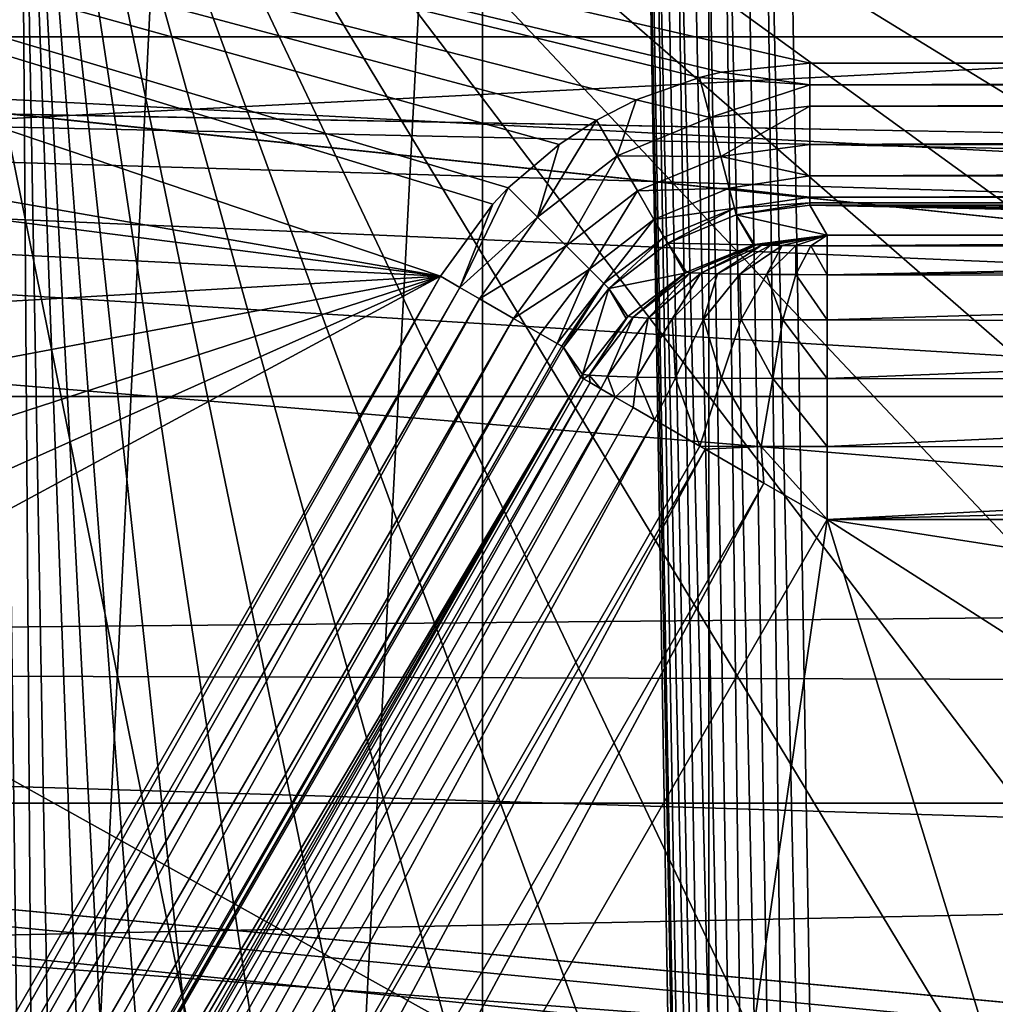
# Model space of a CAD drawing. Header units: millimetres. Extents: x -40 to 40, y -40 to 40.
# Tile 122 of 256: x -16.7 to -13.3, y 9.2 to 12.6. Entities that reach past the tile are written whole.
import ezdxf

# ---------------------------------------------------------------- set-up
doc = ezdxf.new("R2010")
doc.units = ezdxf.units.MM
doc.header["$LTSCALE"] = 26.699852
for name, color, linetype in [('1', 7, 'CONTINUOUS'), ('104', 7, 'CONTINUOUS'), ('109', 7, 'CONTINUOUS'), ('139', 7, 'CONTINUOUS'), ('146', 7, 'CONTINUOUS'), ('16', 7, 'CONTINUOUS'), ('412', 7, 'CONTINUOUS'), ('415', 7, 'CONTINUOUS'), ('416', 7, 'CONTINUOUS'), ('424', 7, 'CONTINUOUS'), ('427', 7, 'CONTINUOUS'), ('48', 7, 'CONTINUOUS'), ('60', 7, 'CONTINUOUS'), ('643', 7, 'CONTINUOUS'), ('644', 7, 'CONTINUOUS'), ('662', 7, 'CONTINUOUS'), ('663', 7, 'CONTINUOUS'), ('664', 7, 'CONTINUOUS'), ('665', 7, 'CONTINUOUS'), ('696', 7, 'CONTINUOUS'), ('697', 7, 'CONTINUOUS'), ('698', 7, 'CONTINUOUS'), ('700', 7, 'CONTINUOUS')]:
    doc.layers.add(name, color=color, linetype=linetype)

msp = doc.modelspace()

# ---------------------------------------------------------------- linework, layer by layer
at = {"layer": '1', "linetype": 'Continuous'}
for points in [[(-11.4672, 37.7988), (-15.1168, 36.4929), (-15.116, -36.4932), (-11.4672, 37.7988)], [(-11.4666, -37.799), (-11.4672, 37.7988), (-15.116, -36.4932), (-11.4666, -37.799)], [(-15.1168, 36.4929), (-18.6204, 34.8358), (-18.6197, -34.8362), (-15.1168, 36.4929)], [(-15.116, -36.4932), (-15.1168, 36.4929), (-18.6197, -34.8362), (-15.116, -36.4932)]]:
    msp.add_3dface(points, dxfattribs=at)
at = {"layer": '104', "linetype": 'Continuous'}
for points in [[(-29.2335, 13.0155, -730), (-30.4337, 9.8888, -730), (30.4335, 9.8895, -730), (-29.2335, 13.0155, -730)], [(29.2331, 13.0163, -730), (-29.2335, 13.0155, -730), (30.4335, 9.8895, -730), (29.2331, 13.0163, -730)], [(-30.4337, 9.8888, -730), (-31.3007, 6.6534, -730), (0, 8.05, -730), (-30.4337, 9.8888, -730)], [(30.4335, 9.8895, -730), (-30.4337, 9.8888, -730), (0, 8.05, -730), (30.4335, 9.8895, -730)]]:
    msp.add_3dface(points, dxfattribs=at)
at = {"layer": '109', "linetype": 'Continuous'}
for points in [[(-30.7983, 10.3786, -733), (-29.4957, 13.6475, -733), (-0.9862, 10.6545, -733), (-30.7983, 10.3786, -733)], [(-29.4957, 13.6475, -733), (29.4959, 13.647, -733), (-0.9862, 10.6545, -733), (-29.4957, 13.6475, -733)], [(-2.9277, 10.2917, -733), (-30.7983, 10.3786, -733), (-0.9862, 10.6545, -733), (-2.9277, 10.2917, -733)], [(-31.74, 6.9873, -733), (-30.7983, 10.3786, -733), (-7.9072, 7.2087, -733), (-31.74, 6.9873, -733)], [(-7.9072, 7.2087, -733), (-30.7983, 10.3786, -733), (-6.4476, 8.5392, -733), (-7.9072, 7.2087, -733)], [(-6.4476, 8.5392, -733), (-30.7983, 10.3786, -733), (-4.7692, 9.5784, -733), (-6.4476, 8.5392, -733)], [(-4.7692, 9.5784, -733), (-30.7983, 10.3786, -733), (-2.9277, 10.2917, -733), (-4.7692, 9.5784, -733)]]:
    msp.add_3dface(points, dxfattribs=at)
at = {"layer": '139', "linetype": 'Continuous'}
for points in [[(-13.9654, 12.4913, -733), (-24.9125, 15, -733), (-14.2772, 12.4586, -733), (-13.9654, 12.4913, -733)], [(-14.2772, 12.4586, -733), (-24.9125, 15, -733), (-14.3528, 12.4404, -733), (-14.2772, 12.4586, -733)], [(-14.3528, 12.4404, -733), (-24.9125, 15, -733), (-14.5754, 12.3617, -733), (-14.3528, 12.4404, -733)], [(-14.5754, 12.3617, -733), (-24.9125, 15, -733), (-14.7149, 12.2906, -733), (-14.5754, 12.3617, -733)], [(-14.7149, 12.2906, -733), (-24.9125, 15, -733), (-14.8469, 12.2049, -733), (-14.7149, 12.2906, -733)], [(-14.8469, 12.2049, -733), (-24.9125, 15, -733), (-15.0259, 12.0521, -733), (-14.8469, 12.2049, -733)], [(-15.0259, 12.0521, -733), (-24.9125, 15, -733), (-15.0799, 11.9951, -733), (-15.0259, 12.0521, -733)], [(24.9125, 15, -733), (-24.9125, 15, -733), (19.3426, 12.4913, -733), (24.9125, 15, -733)], [(-24.9125, 15, -733), (-18.67, 12.3322, -733), (-15.2642, 11.7415, -733), (-24.9125, 15, -733)], [(13.9654, 12.4913, -733), (-24.9125, 15, -733), (-13.9654, 12.4913, -733), (13.9654, 12.4913, -733)], [(-24.9125, 15, -733), (13.9654, 12.4913, -733), (18.6699, 12.3321, -733), (-24.9125, 15, -733)], [(-15.0799, 11.9951, -733), (-24.9125, 15, -733), (-15.2642, 11.7415, -733), (-15.0799, 11.9951, -733)], [(19.3426, 12.4913, -733), (-24.9125, 15, -733), (18.9964, 12.4509, -733), (19.3426, 12.4913, -733)], [(18.9964, 12.4509, -733), (-24.9125, 15, -733), (18.6699, 12.3321, -733), (18.9964, 12.4509, -733)], [(-18.67, 12.3322, -733), (-18.3781, 12.1403, -733), (-15.2642, 11.7415, -733), (-18.67, 12.3322, -733)], [(-18.3781, 12.1403, -733), (-18.1389, 11.8865, -733), (-15.2642, 11.7415, -733), (-18.3781, 12.1403, -733)], [(-18.1389, 11.8865, -733), (-17.965, 11.5849, -733), (-15.2642, 11.7415, -733), (-18.1389, 11.8865, -733)], [(-15.2642, 11.7415, -733), (-18.0438, 10.2417, -733), (-19.5129, 4.3825, -733), (-15.2642, 11.7415, -733)], [(-17.9057, 10.5618, -733), (-18.0438, 10.2417, -733), (-15.2642, 11.7415, -733), (-17.9057, 10.5618, -733)], [(-17.965, 11.5849, -733), (-17.8654, 11.2516, -733), (-15.2642, 11.7415, -733), (-17.965, 11.5849, -733)], [(-17.8453, 10.9039, -733), (-17.9057, 10.5618, -733), (-15.2642, 11.7415, -733), (-17.8453, 10.9039, -733)], [(-17.8654, 11.2516, -733), (-17.8453, 10.9039, -733), (-15.2642, 11.7415, -733), (-17.8654, 11.2516, -733)]]:
    msp.add_3dface(points, dxfattribs=at)
at = {"layer": '146', "linetype": 'Continuous'}
for points in [[(-29.4827, 1.9913, -823.9652), (-24.9125, 14.5088, -823.7467), (-2.4565, 1.9913, -823.9652), (-29.4827, 1.9913, -823.9652)], [(-24.9125, 14.5088, -823.7467), (-1.7467, 14.5087, -823.7467), (-2.4565, 1.9913, -823.9652), (-24.9125, 14.5088, -823.7467)]]:
    msp.add_3dface(points, dxfattribs=at)
at = {"layer": '16', "linetype": 'Continuous'}
for points in [[(-31.5856, 12.5838, -3.5), (-30.0399, 15.925, -3.5), (30.0402, 15.9243, -3.5), (-31.5856, 12.5838, -3.5)], [(31.5859, 12.5831, -3.5), (-31.5856, 12.5838, -3.5), (30.0402, 15.9243, -3.5), (31.5859, 12.5831, -3.5)], [(-32.7609, 9.0952, -3.5), (-31.5856, 12.5838, -3.5), (1.9612, 9.8127, -3.5), (-32.7609, 9.0952, -3.5)], [(-31.5856, 12.5838, -3.5), (31.5859, 12.5831, -3.5), (5, 11.9103, -3.5), (-31.5856, 12.5838, -3.5)], [(1.9612, 9.8127, -3.5), (-31.5856, 12.5838, -3.5), (2.3251, 10.5061, -3.5), (1.9612, 9.8127, -3.5)], [(4.2218, 11.8157, -3.5), (-31.5856, 12.5838, -3.5), (5, 11.9103, -3.5), (4.2218, 11.8157, -3.5)], [(3.4893, 11.5378, -3.5), (-31.5856, 12.5838, -3.5), (4.2218, 11.8157, -3.5), (3.4893, 11.5378, -3.5)], [(2.8446, 11.0927, -3.5), (-31.5856, 12.5838, -3.5), (3.4893, 11.5378, -3.5), (2.8446, 11.0927, -3.5)], [(2.3251, 10.5061, -3.5), (-31.5856, 12.5838, -3.5), (2.8446, 11.0927, -3.5), (2.3251, 10.5061, -3.5)], [(1.7737, 9.0524, -3.5), (-32.7609, 9.0952, -3.5), (1.9612, 9.8127, -3.5), (1.7737, 9.0524, -3.5)]]:
    msp.add_3dface(points, dxfattribs=at)
at = {"layer": '412', "linetype": 'Continuous'}
for points in [[(-16.9819, 0, -744.0174), (-14.3105, 0, -820.5175), (-17.2442, 14.5087, -743.7641), (-16.9819, 0, -744.0174)], [(-17.2442, 14.5087, -743.7641), (-14.3105, 0, -820.5175), (-14.5551, 14.5087, -820.7708), (-17.2442, 14.5087, -743.7641)]]:
    msp.add_3dface(points, dxfattribs=at)
at = {"layer": '415', "linetype": 'Continuous'}
for points in [[(-16.6401, 0, -743.5256), (-16.9024, 14.5111, -743.2723), (-16.8245, 14.5101, -743.2532), (-16.6401, 0, -743.5256)], [(-16.6401, 0, -743.5256), (-16.7818, 0, -743.5996), (-16.9024, 14.5111, -743.2723), (-16.6401, 0, -743.5256)], [(-16.7446, 14.5087, -743.2467), (-16.6401, 0, -743.5256), (-16.8245, 14.5101, -743.2532), (-16.7446, 14.5087, -743.2467)], [(-16.4823, 0, -743.5), (-16.6401, 0, -743.5256), (-16.7446, 14.5087, -743.2467), (-16.4823, 0, -743.5)]]:
    msp.add_3dface(points, dxfattribs=at)
at = {"layer": '416', "linetype": 'Continuous'}
for points in [[(-11.4327, 8.8689, -743.3452), (-16.7446, 14.5087, -743.2467), (-10.721, 9.2677, -743.3382), (-11.4327, 8.8689, -743.3452)], [(-12.1114, 8.4153, -743.3531), (-16.7446, 14.5087, -743.2467), (-11.4327, 8.8689, -743.3452), (-12.1114, 8.4153, -743.3531)], [(-12.7526, 7.9097, -743.3619), (-16.7446, 14.5087, -743.2467), (-12.1114, 8.4153, -743.3531), (-12.7526, 7.9097, -743.3619)], [(-13.352, 7.3554, -743.3716), (-16.7446, 14.5087, -743.2467), (-12.7526, 7.9097, -743.3619), (-13.352, 7.3554, -743.3716)], [(-13.9063, 6.7555, -743.3821), (-16.7446, 14.5087, -743.2467), (-13.352, 7.3554, -743.3716), (-13.9063, 6.7555, -743.3821)], [(-14.412, 6.1137, -743.3933), (-16.7446, 14.5087, -743.2467), (-13.9063, 6.7555, -743.3821), (-14.412, 6.1137, -743.3933)], [(-14.8658, 5.4341, -743.4051), (-16.7446, 14.5087, -743.2467), (-14.412, 6.1137, -743.3933), (-14.8658, 5.4341, -743.4051)], [(-15.2644, 4.7215, -743.4176), (-16.7446, 14.5087, -743.2467), (-14.8658, 5.4341, -743.4051), (-15.2644, 4.7215, -743.4176)], [(-15.6059, 3.98, -743.4305), (-16.7446, 14.5087, -743.2467), (-15.2644, 4.7215, -743.4176), (-15.6059, 3.98, -743.4305)], [(-15.8881, 3.2139, -743.4439), (-16.7446, 14.5087, -743.2467), (-15.6059, 3.98, -743.4305), (-15.8881, 3.2139, -743.4439)], [(-16.1093, 2.4279, -743.4576), (-16.7446, 14.5087, -743.2467), (-15.8881, 3.2139, -743.4439), (-16.1093, 2.4279, -743.4576)], [(-16.2681, 1.627, -743.4716), (-16.7446, 14.5087, -743.2467), (-16.1093, 2.4279, -743.4576), (-16.2681, 1.627, -743.4716)], [(-16.7446, 14.5087, -743.2467), (16.7446, 14.5087, -743.2467), (-7.6272, 10.2734, -743.3207), (-16.7446, 14.5087, -743.2467)], [(-16.4823, 0, -743.5), (-16.7446, 14.5087, -743.2467), (-16.2681, 1.627, -743.4716), (-16.4823, 0, -743.5)], [(-10.721, 9.2677, -743.3382), (-16.7446, 14.5087, -743.2467), (-9.98, 9.6094, -743.3323), (-10.721, 9.2677, -743.3382)], [(-9.98, 9.6094, -743.3323), (-16.7446, 14.5087, -743.2467), (-9.214, 9.8922, -743.3273), (-9.98, 9.6094, -743.3323)], [(-9.214, 9.8922, -743.3273), (-16.7446, 14.5087, -743.2467), (-8.428, 10.114, -743.3235), (-9.214, 9.8922, -743.3273)], [(-8.428, 10.114, -743.3235), (-16.7446, 14.5087, -743.2467), (-7.6272, 10.2734, -743.3207), (-8.428, 10.114, -743.3235)]]:
    msp.add_3dface(points, dxfattribs=at)
at = {"layer": '424', "linetype": 'Continuous'}
for points in [[(-13.8109, 0, -821), (13.8109, 0, -821), (-14.0554, 14.5087, -821.2533), (-13.8109, 0, -821)], [(13.8109, 0, -821), (14.0554, 14.5087, -821.2533), (-14.0554, 14.5087, -821.2533), (13.8109, 0, -821)]]:
    msp.add_3dface(points, dxfattribs=at)
at = {"layer": '427', "linetype": 'Continuous'}
for points in [[(-14.5551, 14.5087, -820.7708), (-14.2818, 0, -820.6678), (-14.5465, 14.5099, -820.8471), (-14.5551, 14.5087, -820.7708)], [(-14.3105, 0, -820.5175), (-14.2818, 0, -820.6678), (-14.5551, 14.5087, -820.7708), (-14.3105, 0, -820.5175)], [(-14.2818, 0, -820.6678), (-14.5264, 14.5109, -820.9211), (-14.5465, 14.5099, -820.8471), (-14.2818, 0, -820.6678)], [(-14.2091, 0, -820.8023), (-14.4952, 14.5116, -820.9912), (-14.5264, 14.5109, -820.9211), (-14.2091, 0, -820.8023)], [(-14.2818, 0, -820.6678), (-14.2091, 0, -820.8023), (-14.5264, 14.5109, -820.9211), (-14.2818, 0, -820.6678)], [(-14.2091, 0, -820.8023), (-14.4537, 14.512, -821.0557), (-14.4952, 14.5116, -820.9912), (-14.2091, 0, -820.8023)], [(-14.0991, 0, -820.9086), (-14.4028, 14.5121, -821.113), (-14.4537, 14.512, -821.0557), (-14.0991, 0, -820.9086)], [(-14.2091, 0, -820.8023), (-14.0991, 0, -820.9086), (-14.4537, 14.512, -821.0557), (-14.2091, 0, -820.8023)], [(-14.0991, 0, -820.9086), (-14.3437, 14.512, -821.1619), (-14.4028, 14.5121, -821.113), (-14.0991, 0, -820.9086)], [(-14.0991, 0, -820.9086), (-14.2778, 14.5116, -821.2012), (-14.3437, 14.512, -821.1619), (-14.0991, 0, -820.9086)], [(-13.962, 0, -820.9766), (-14.2067, 14.5109, -821.2299), (-14.2778, 14.5116, -821.2012), (-13.962, 0, -820.9766)], [(-14.0991, 0, -820.9086), (-13.962, 0, -820.9766), (-14.2778, 14.5116, -821.2012), (-14.0991, 0, -820.9086)], [(-13.962, 0, -820.9766), (-14.132, 14.5099, -821.2474), (-14.2067, 14.5109, -821.2299), (-13.962, 0, -820.9766)], [(-13.8109, 0, -821), (-14.0554, 14.5087, -821.2533), (-14.132, 14.5099, -821.2474), (-13.8109, 0, -821)], [(-13.962, 0, -820.9766), (-13.8109, 0, -821), (-14.132, 14.5099, -821.2474), (-13.962, 0, -820.9766)]]:
    msp.add_3dface(points, dxfattribs=at)
at = {"layer": '48', "linetype": 'Continuous'}
for points in [[(-36.0693, 11.3184, -14), (-34.7392, 14.9093, -14), (34.7395, 14.9087, -14), (-36.0693, 11.3184, -14)], [(-36.0693, 11.3184, -14), (34.7395, 14.9087, -14), (36.0695, 11.3179, -14), (-36.0693, 11.3184, -14)], [(-37.0295, 7.6106, -14), (-36.0693, 11.3184, -14), (-1.5504, 7.7938, -14), (-37.0295, 7.6106, -14)], [(-36.0693, 11.3184, -14), (36.0695, 11.3179, -14), (0.0011, 7.9465, -14), (-36.0693, 11.3184, -14)], [(-1.5504, 7.7938, -14), (-36.0693, 11.3184, -14), (-0.7781, 7.9084, -14), (-1.5504, 7.7938, -14)], [(-0.7781, 7.9084, -14), (-36.0693, 11.3184, -14), (0.0011, 7.9465, -14), (-0.7781, 7.9084, -14)]]:
    msp.add_3dface(points, dxfattribs=at)
at = {"layer": '60', "linetype": 'Continuous'}
for points in [[(-14.3201, 32.1649, -11.5), (-14.3194, -32.1653, -11.5), (-10.88, 33.4854, -11.5), (-14.3201, 32.1649, -11.5)], [(-14.3194, -32.1653, -11.5), (-10.8792, -33.4857, -11.5), (-10.88, 33.4854, -11.5), (-14.3194, -32.1653, -11.5)], [(-17.6035, 30.492, -11.5), (-17.6029, -30.4924, -11.5), (-14.3201, 32.1649, -11.5), (-17.6035, 30.492, -11.5)], [(-17.6029, -30.4924, -11.5), (-14.3194, -32.1653, -11.5), (-14.3201, 32.1649, -11.5), (-17.6029, -30.4924, -11.5)]]:
    msp.add_3dface(points, dxfattribs=at)
at = {"layer": '643', "linetype": 'Continuous'}
for points in [[(-13.9046, 11.8487, -739.7718), (-8.9252, 11.8862, -739.5175), (-13.9046, 11.8862, -739.5175), (-13.9046, 11.8487, -739.7718)], [(-8.9252, 11.8753, -739.6487), (-8.9252, 11.8862, -739.5175), (-13.9046, 11.8487, -739.7718), (-8.9252, 11.8753, -739.6487)], [(-8.9252, 11.8461, -739.7811), (-8.9252, 11.8753, -739.6487), (-13.9046, 11.8487, -739.7718), (-8.9252, 11.8461, -739.7811)], [(-13.9046, 11.7469, -740.0094), (-8.9252, 11.8461, -739.7811), (-13.9046, 11.8487, -739.7718), (-13.9046, 11.7469, -740.0094)], [(-8.9252, 11.8006, -739.9054), (-8.9252, 11.8461, -739.7811), (-13.9046, 11.7469, -740.0094), (-8.9252, 11.8006, -739.9054)], [(-8.9252, 11.7395, -740.0217), (-8.9252, 11.8006, -739.9054), (-13.9046, 11.7469, -740.0094), (-8.9252, 11.7395, -740.0217)], [(-13.9046, 11.5877, -740.2129), (-8.9252, 11.7395, -740.0217), (-13.9046, 11.7469, -740.0094), (-13.9046, 11.5877, -740.2129)], [(-8.9252, 11.5768, -740.2235), (-8.9252, 11.7395, -740.0217), (-13.9046, 11.5877, -740.2129), (-8.9252, 11.5768, -740.2235)], [(-13.9046, 11.3816, -740.3688), (-8.9252, 11.5768, -740.2235), (-13.9046, 11.5877, -740.2129), (-13.9046, 11.3816, -740.3688)], [(-8.9252, 11.3729, -740.3737), (-8.9252, 11.5768, -740.2235), (-13.9046, 11.3816, -740.3688), (-8.9252, 11.3729, -740.3737)], [(-13.9046, 11.1424, -740.4667), (-8.9252, 11.3729, -740.3737), (-13.9046, 11.3816, -740.3688), (-13.9046, 11.1424, -740.4667)], [(-8.9252, 11.1414, -740.4669), (-8.9252, 11.3729, -740.3737), (-13.9046, 11.1424, -740.4667), (-8.9252, 11.1414, -740.4669)], [(-13.9046, 10.8864, -740.5), (-8.9252, 11.1414, -740.4669), (-13.9046, 11.1424, -740.4667), (-13.9046, 10.8864, -740.5)], [(-8.9252, 11.0144, -740.4918), (-8.9252, 11.1414, -740.4669), (-13.9046, 10.8864, -740.5), (-8.9252, 11.0144, -740.4918)], [(-8.9252, 10.8864, -740.5), (-8.9252, 11.0144, -740.4918), (-13.9046, 10.8864, -740.5), (-8.9252, 10.8864, -740.5)]]:
    msp.add_3dface(points, dxfattribs=at)
at = {"layer": '644', "linetype": 'Continuous'}
for points in [[(-14.3898, 7.5288, -740.5), (-13.9046, 10.8864, -740.5), (-18.0882, 3.6402, -740.5), (-14.3898, 7.5288, -740.5)], [(-14.3898, 7.5288, -740.5), (-13.2208, 8.6562, -740.5), (-13.9046, 10.8864, -740.5), (-14.3898, 7.5288, -740.5)], [(-13.2208, 8.6562, -740.5), (-11.9012, 9.6045, -740.5), (-13.9046, 10.8864, -740.5), (-13.2208, 8.6562, -740.5)], [(-11.9012, 9.6045, -740.5), (-10.4595, 10.3529, -740.5), (-13.9046, 10.8864, -740.5), (-11.9012, 9.6045, -740.5)], [(-10.4595, 10.3529, -740.5), (-8.9252, 10.8864, -740.5), (-13.9046, 10.8864, -740.5), (-10.4595, 10.3529, -740.5)]]:
    msp.add_3dface(points, dxfattribs=at)
at = {"layer": '662', "linetype": 'Continuous'}
for points in [[(-8.9252, 11.8862, -739.5175), (-7.5423, 11.8859, -739.539), (-13.9654, 11.9914, -733.4913), (-8.9252, 11.8862, -739.5175)], [(-13.9046, 11.8862, -739.5175), (-8.9252, 11.8862, -739.5175), (-13.9654, 11.9914, -733.4913), (-13.9046, 11.8862, -739.5175)], [(-7.5423, 11.8859, -739.539), (-6, 11.8855, -739.5595), (-13.9654, 11.9914, -733.4913), (-7.5423, 11.8859, -739.539)], [(6, 11.8855, -739.5595), (7.5346, 11.8859, -739.5391), (-13.9654, 11.9914, -733.4913), (6, 11.8855, -739.5595)], [(-6, 11.8855, -739.5595), (6, 11.8855, -739.5595), (-13.9654, 11.9914, -733.4913), (-6, 11.8855, -739.5595)], [(7.5346, 11.8859, -739.5391), (8.9252, 11.8862, -739.5175), (-13.9654, 11.9914, -733.4913), (7.5346, 11.8859, -739.5391)], [(13.9046, 11.8862, -739.5175), (13.9654, 11.9914, -733.4913), (-13.9654, 11.9914, -733.4913), (13.9046, 11.8862, -739.5175)], [(8.9252, 11.8862, -739.5175), (13.9046, 11.8862, -739.5175), (-13.9654, 11.9914, -733.4913), (8.9252, 11.8862, -739.5175)]]:
    msp.add_3dface(points, dxfattribs=at)
at = {"layer": '663', "linetype": 'Continuous'}
for points in [[(-13.9046, 11.8862, -739.5175), (-13.9654, 11.9914, -733.4913), (-14.2237, 11.9575, -733.4903), (-13.9046, 11.8862, -739.5175)], [(-14.2237, 11.9575, -733.4903), (-14.4651, 11.8576, -733.4899), (-14.1634, 11.8521, -739.5195), (-14.2237, 11.9575, -733.4903)], [(-13.9046, 11.8862, -739.5175), (-14.2237, 11.9575, -733.4903), (-14.1596, 11.8531, -739.5194), (-13.9046, 11.8862, -739.5175)], [(-14.1596, 11.8531, -739.5194), (-14.2237, 11.9575, -733.4903), (-14.1634, 11.8521, -739.5195), (-14.1596, 11.8531, -739.5194)], [(-14.4651, 11.8576, -733.4899), (-14.6724, 11.6986, -733.4903), (-14.4045, 11.7522, -739.5202), (-14.4651, 11.8576, -733.4899)], [(-14.3989, 11.7555, -739.5202), (-14.4651, 11.8576, -733.4899), (-14.4045, 11.7522, -739.5202), (-14.3989, 11.7555, -739.5202)], [(-14.1634, 11.8521, -739.5195), (-14.4651, 11.8576, -733.4899), (-14.3989, 11.7555, -739.5202), (-14.1634, 11.8521, -739.5195)], [(-14.4045, 11.7522, -739.5202), (-14.6724, 11.6986, -733.4903), (-14.6052, 11.5998, -739.5195), (-14.4045, 11.7522, -739.5202)], [(-14.6724, 11.6986, -733.4903), (-14.8313, 11.4915, -733.4913), (-14.7646, 11.3964, -739.5176), (-14.6724, 11.6986, -733.4903)], [(-14.6116, 11.5934, -739.5195), (-14.6724, 11.6986, -733.4903), (-14.7646, 11.3964, -739.5176), (-14.6116, 11.5934, -739.5195)], [(-14.6052, 11.5998, -739.5195), (-14.6724, 11.6986, -733.4903), (-14.6116, 11.5934, -739.5195), (-14.6052, 11.5998, -739.5195)], [(-14.8313, 11.4915, -733.4913), (-14.7705, 11.3863, -739.5175), (-14.7646, 11.3964, -739.5176), (-14.8313, 11.4915, -733.4913)]]:
    msp.add_3dface(points, dxfattribs=at)
at = {"layer": '664', "linetype": 'Continuous'}
for points in [[(-13.9046, 11.8862, -739.5175), (-14.1596, 11.8531, -739.5194), (-14.1528, 11.8522, -739.5758), (-13.9046, 11.8862, -739.5175)], [(-13.9046, 11.8862, -739.5175), (-14.1528, 11.8522, -739.5758), (-14.1336, 11.8512, -739.6292), (-13.9046, 11.8862, -739.5175)], [(-13.9046, 11.8862, -739.5175), (-14.1336, 11.8512, -739.6292), (-14.1031, 11.8504, -739.677), (-13.9046, 11.8862, -739.5175)], [(-13.9046, 11.8862, -739.5175), (-14.1031, 11.8504, -739.677), (-14.0628, 11.8497, -739.7169), (-13.9046, 11.8862, -739.5175)], [(-13.9046, 11.8862, -739.5175), (-14.0628, 11.8497, -739.7169), (-14.0146, 11.8492, -739.7469), (-13.9046, 11.8862, -739.5175)], [(-13.9046, 11.8862, -739.5175), (-14.0146, 11.8492, -739.7469), (-13.961, 11.8488, -739.7655), (-13.9046, 11.8862, -739.5175)], [(-13.9046, 11.8487, -739.7718), (-13.9046, 11.8862, -739.5175), (-13.961, 11.8488, -739.7655), (-13.9046, 11.8487, -739.7718)], [(-14.1634, 11.8521, -739.5195), (-14.3989, 11.7555, -739.5202), (-14.3856, 11.7536, -739.6293), (-14.1634, 11.8521, -739.5195)], [(-14.1596, 11.8531, -739.5194), (-14.1634, 11.8521, -739.5195), (-14.3856, 11.7536, -739.6293), (-14.1596, 11.8531, -739.5194)], [(-14.1596, 11.8531, -739.5194), (-14.3856, 11.7536, -739.6293), (-14.1528, 11.8522, -739.5758), (-14.1596, 11.8531, -739.5194)], [(-14.3856, 11.7536, -739.6293), (-14.3484, 11.7518, -739.7328), (-14.1528, 11.8522, -739.5758), (-14.3856, 11.7536, -739.6293)], [(-14.1528, 11.8522, -739.5758), (-14.3484, 11.7518, -739.7328), (-14.1336, 11.8512, -739.6292), (-14.1528, 11.8522, -739.5758)], [(-14.3484, 11.7518, -739.7328), (-14.2893, 11.7501, -739.8255), (-14.1336, 11.8512, -739.6292), (-14.3484, 11.7518, -739.7328)], [(-14.1336, 11.8512, -739.6292), (-14.2893, 11.7501, -739.8255), (-14.1031, 11.8504, -739.677), (-14.1336, 11.8512, -739.6292)], [(-14.2893, 11.7501, -739.8255), (-14.2112, 11.7488, -739.9029), (-14.1031, 11.8504, -739.677), (-14.2893, 11.7501, -739.8255)], [(-14.1031, 11.8504, -739.677), (-14.2112, 11.7488, -739.9029), (-14.0628, 11.8497, -739.7169), (-14.1031, 11.8504, -739.677)], [(-14.2112, 11.7488, -739.9029), (-14.1178, 11.7478, -739.961), (-14.0628, 11.8497, -739.7169), (-14.2112, 11.7488, -739.9029)], [(-14.0628, 11.8497, -739.7169), (-14.1178, 11.7478, -739.961), (-14.0146, 11.8492, -739.7469), (-14.0628, 11.8497, -739.7169)], [(-14.1178, 11.7478, -739.961), (-14.0139, 11.7471, -739.9971), (-14.0146, 11.8492, -739.7469), (-14.1178, 11.7478, -739.961)], [(-14.0146, 11.8492, -739.7469), (-14.0139, 11.7471, -739.9971), (-13.961, 11.8488, -739.7655), (-14.0146, 11.8492, -739.7469)], [(-14.0139, 11.7471, -739.9971), (-13.9046, 11.7469, -740.0094), (-13.961, 11.8488, -739.7655), (-14.0139, 11.7471, -739.9971)], [(-13.9046, 11.7469, -740.0094), (-13.9046, 11.8487, -739.7718), (-13.961, 11.8488, -739.7655), (-13.9046, 11.7469, -740.0094)], [(-14.4045, 11.7522, -739.5202), (-14.6052, 11.5998, -739.5195), (-14.5863, 11.5971, -739.6742), (-14.4045, 11.7522, -739.5202)], [(-14.3989, 11.7555, -739.5202), (-14.5863, 11.5971, -739.6742), (-14.3856, 11.7536, -739.6293), (-14.3989, 11.7555, -739.5202)], [(-14.3989, 11.7555, -739.5202), (-14.4045, 11.7522, -739.5202), (-14.5863, 11.5971, -739.6742), (-14.3989, 11.7555, -739.5202)], [(-14.5863, 11.5971, -739.6742), (-14.5336, 11.5945, -739.8209), (-14.3856, 11.7536, -739.6293), (-14.5863, 11.5971, -739.6742)], [(-14.3856, 11.7536, -739.6293), (-14.5336, 11.5945, -739.8209), (-14.3484, 11.7518, -739.7328), (-14.3856, 11.7536, -739.6293)], [(-14.5336, 11.5945, -739.8209), (-14.4498, 11.5922, -739.9523), (-14.3484, 11.7518, -739.7328), (-14.5336, 11.5945, -739.8209)], [(-14.3484, 11.7518, -739.7328), (-14.4498, 11.5922, -739.9523), (-14.2893, 11.7501, -739.8255), (-14.3484, 11.7518, -739.7328)], [(-14.4498, 11.5922, -739.9523), (-14.3391, 11.5903, -740.062), (-14.2893, 11.7501, -739.8255), (-14.4498, 11.5922, -739.9523)], [(-14.2893, 11.7501, -739.8255), (-14.3391, 11.5903, -740.062), (-14.2112, 11.7488, -739.9029), (-14.2893, 11.7501, -739.8255)], [(-14.3391, 11.5903, -740.062), (-14.2068, 11.5889, -740.1444), (-14.2112, 11.7488, -739.9029), (-14.3391, 11.5903, -740.062)], [(-14.2112, 11.7488, -739.9029), (-14.2068, 11.5889, -740.1444), (-14.1178, 11.7478, -739.961), (-14.2112, 11.7488, -739.9029)], [(-14.2068, 11.5889, -740.1444), (-14.0596, 11.588, -740.1955), (-14.1178, 11.7478, -739.961), (-14.2068, 11.5889, -740.1444)], [(-14.1178, 11.7478, -739.961), (-14.0596, 11.588, -740.1955), (-14.0139, 11.7471, -739.9971), (-14.1178, 11.7478, -739.961)], [(-14.0596, 11.588, -740.1955), (-13.9046, 11.5877, -740.2129), (-14.0139, 11.7471, -739.9971), (-14.0596, 11.588, -740.1955)], [(-13.9046, 11.5877, -740.2129), (-13.9046, 11.7469, -740.0094), (-14.0139, 11.7471, -739.9971), (-13.9046, 11.5877, -740.2129)], [(-14.6052, 11.5998, -739.5195), (-14.7414, 11.3931, -739.7075), (-14.5863, 11.5971, -739.6742), (-14.6052, 11.5998, -739.5195)], [(-14.6052, 11.5998, -739.5195), (-14.6116, 11.5934, -739.5195), (-14.7414, 11.3931, -739.7075), (-14.6052, 11.5998, -739.5195)], [(-14.6116, 11.5934, -739.5195), (-14.7646, 11.3964, -739.5176), (-14.7414, 11.3931, -739.7075), (-14.6116, 11.5934, -739.5195)], [(-14.7414, 11.3931, -739.7075), (-14.6768, 11.39, -739.8876), (-14.5863, 11.5971, -739.6742), (-14.7414, 11.3931, -739.7075)], [(-14.5863, 11.5971, -739.6742), (-14.6768, 11.39, -739.8876), (-14.5336, 11.5945, -739.8209), (-14.5863, 11.5971, -739.6742)], [(-14.6768, 11.39, -739.8876), (-14.5739, 11.3872, -740.0489), (-14.5336, 11.5945, -739.8209), (-14.6768, 11.39, -739.8876)], [(-14.5336, 11.5945, -739.8209), (-14.5739, 11.3872, -740.0489), (-14.4498, 11.5922, -739.9523), (-14.5336, 11.5945, -739.8209)], [(-14.5739, 11.3872, -740.0489), (-14.438, 11.3848, -740.1835), (-14.4498, 11.5922, -739.9523), (-14.5739, 11.3872, -740.0489)], [(-14.4498, 11.5922, -739.9523), (-14.438, 11.3848, -740.1835), (-14.3391, 11.5903, -740.062), (-14.4498, 11.5922, -739.9523)], [(-14.438, 11.3848, -740.1835), (-14.2756, 11.383, -740.2847), (-14.3391, 11.5903, -740.062), (-14.438, 11.3848, -740.1835)], [(-14.3391, 11.5903, -740.062), (-14.2756, 11.383, -740.2847), (-14.2068, 11.5889, -740.1444), (-14.3391, 11.5903, -740.062)], [(-14.2756, 11.383, -740.2847), (-14.0948, 11.3819, -740.3475), (-14.2068, 11.5889, -740.1444), (-14.2756, 11.383, -740.2847)], [(-14.2068, 11.5889, -740.1444), (-14.0948, 11.3819, -740.3475), (-14.0596, 11.588, -740.1955), (-14.2068, 11.5889, -740.1444)], [(-14.0948, 11.3819, -740.3475), (-13.9046, 11.3816, -740.3688), (-14.0596, 11.588, -740.1955), (-14.0948, 11.3819, -740.3475)], [(-13.9046, 11.3816, -740.3688), (-13.9046, 11.5877, -740.2129), (-14.0596, 11.588, -740.1955), (-13.9046, 11.3816, -740.3688)], [(-14.7646, 11.3964, -739.5176), (-14.7705, 11.3863, -739.5175), (-14.7613, 11.381, -739.6464), (-14.7646, 11.3964, -739.5176)], [(-14.7414, 11.3931, -739.7075), (-14.7646, 11.3964, -739.5176), (-14.7613, 11.381, -739.6464), (-14.7414, 11.3931, -739.7075)], [(-14.7378, 11.3674, -739.7729), (-14.7414, 11.3931, -739.7075), (-14.7613, 11.381, -739.6464), (-14.7378, 11.3674, -739.7729)], [(-14.7003, 11.3458, -739.8949), (-14.7414, 11.3931, -739.7075), (-14.7378, 11.3674, -739.7729), (-14.7003, 11.3458, -739.8949)], [(-14.6768, 11.39, -739.8876), (-14.7414, 11.3931, -739.7075), (-14.7003, 11.3458, -739.8949), (-14.6768, 11.39, -739.8876)], [(-14.6495, 11.3164, -740.0102), (-14.6768, 11.39, -739.8876), (-14.7003, 11.3458, -739.8949), (-14.6495, 11.3164, -740.0102)], [(-14.5739, 11.3872, -740.0489), (-14.6768, 11.39, -739.8876), (-14.6495, 11.3164, -740.0102), (-14.5739, 11.3872, -740.0489)], [(-14.5861, 11.2798, -740.1171), (-14.5739, 11.3872, -740.0489), (-14.6495, 11.3164, -740.0102), (-14.5861, 11.2798, -740.1171)], [(-14.5114, 11.2367, -740.2135), (-14.5739, 11.3872, -740.0489), (-14.5861, 11.2798, -740.1171), (-14.5114, 11.2367, -740.2135)], [(-14.438, 11.3848, -740.1835), (-14.5739, 11.3872, -740.0489), (-14.5114, 11.2367, -740.2135), (-14.438, 11.3848, -740.1835)], [(-14.3517, 11.1445, -740.3565), (-14.438, 11.3848, -740.1835), (-14.5114, 11.2367, -740.2135), (-14.3517, 11.1445, -740.3565)], [(-14.2756, 11.383, -740.2847), (-14.438, 11.3848, -740.1835), (-14.3517, 11.1445, -740.3565), (-14.2756, 11.383, -740.2847)], [(-14.1358, 11.1429, -740.4385), (-14.2756, 11.383, -740.2847), (-14.3517, 11.1445, -740.3565), (-14.1358, 11.1429, -740.4385)], [(-14.0948, 11.3819, -740.3475), (-14.2756, 11.383, -740.2847), (-14.1358, 11.1429, -740.4385), (-14.0948, 11.3819, -740.3475)], [(-13.9046, 11.1424, -740.4667), (-14.0948, 11.3819, -740.3475), (-14.1358, 11.1429, -740.4385), (-13.9046, 11.1424, -740.4667)], [(-13.9046, 11.1424, -740.4667), (-13.9046, 11.3816, -740.3688), (-14.0948, 11.3819, -740.3475), (-13.9046, 11.1424, -740.4667)], [(-14.1358, 11.1429, -740.4385), (-14.3517, 11.1445, -740.3565), (-14.3335, 11.134, -740.3688), (-14.1358, 11.1429, -740.4385)], [(-14.1264, 11.0144, -740.4667), (-14.1358, 11.1429, -740.4385), (-14.3335, 11.134, -740.3688), (-14.1264, 11.0144, -740.4667)], [(-13.9046, 10.8864, -740.5), (-13.9046, 11.1424, -740.4667), (-14.1358, 11.1429, -740.4385), (-13.9046, 10.8864, -740.5)], [(-13.9046, 10.8864, -740.5), (-14.1358, 11.1429, -740.4385), (-14.1264, 11.0144, -740.4667), (-13.9046, 10.8864, -740.5)]]:
    msp.add_3dface(points, dxfattribs=at)
at = {"layer": '665', "linetype": 'Continuous'}
for points in [[(-18.9217, 4.1214, -739.7718), (-14.7705, 11.3863, -739.5175), (-18.9541, 4.1401, -739.5175), (-18.9217, 4.1214, -739.7718)], [(-14.7613, 11.381, -739.6464), (-14.7705, 11.3863, -739.5175), (-18.9217, 4.1214, -739.7718), (-14.7613, 11.381, -739.6464)], [(-14.7378, 11.3674, -739.7729), (-14.7613, 11.381, -739.6464), (-18.9217, 4.1214, -739.7718), (-14.7378, 11.3674, -739.7729)], [(-18.8335, 4.0705, -740.0094), (-14.7378, 11.3674, -739.7729), (-18.9217, 4.1214, -739.7718), (-18.8335, 4.0705, -740.0094)], [(-14.7003, 11.3458, -739.8949), (-14.7378, 11.3674, -739.7729), (-18.8335, 4.0705, -740.0094), (-14.7003, 11.3458, -739.8949)], [(-14.6495, 11.3164, -740.0102), (-14.7003, 11.3458, -739.8949), (-18.8335, 4.0705, -740.0094), (-14.6495, 11.3164, -740.0102)], [(-18.6956, 3.9908, -740.2129), (-14.6495, 11.3164, -740.0102), (-18.8335, 4.0705, -740.0094), (-18.6956, 3.9908, -740.2129)], [(-14.5861, 11.2798, -740.1171), (-14.6495, 11.3164, -740.0102), (-18.6956, 3.9908, -740.2129), (-14.5861, 11.2798, -740.1171)], [(-14.5114, 11.2367, -740.2135), (-14.5861, 11.2798, -740.1171), (-18.6956, 3.9908, -740.2129), (-14.5114, 11.2367, -740.2135)], [(-18.5171, 3.8878, -740.3688), (-14.5114, 11.2367, -740.2135), (-18.6956, 3.9908, -740.2129), (-18.5171, 3.8878, -740.3688)], [(-14.3517, 11.1445, -740.3565), (-14.5114, 11.2367, -740.2135), (-18.5171, 3.8878, -740.3688), (-14.3517, 11.1445, -740.3565)], [(-14.3335, 11.134, -740.3688), (-14.3517, 11.1445, -740.3565), (-18.5171, 3.8878, -740.3688), (-14.3335, 11.134, -740.3688)], [(-18.31, 3.7682, -740.4667), (-14.3335, 11.134, -740.3688), (-18.5171, 3.8878, -740.3688), (-18.31, 3.7682, -740.4667)], [(-14.1264, 11.0144, -740.4667), (-14.3335, 11.134, -740.3688), (-18.31, 3.7682, -740.4667), (-14.1264, 11.0144, -740.4667)], [(-18.0882, 3.6402, -740.5), (-14.1264, 11.0144, -740.4667), (-18.31, 3.7682, -740.4667), (-18.0882, 3.6402, -740.5)], [(-18.0882, 3.6402, -740.5), (-13.9046, 10.8864, -740.5), (-14.1264, 11.0144, -740.4667), (-18.0882, 3.6402, -740.5)]]:
    msp.add_3dface(points, dxfattribs=at)
at = {"layer": '696', "linetype": 'Continuous'}
for points in [[(-15.2642, 11.7415, -733), (-19.5129, 4.3825, -733), (-19.4464, 4.3441, -733.0059), (-15.2642, 11.7415, -733)], [(-15.2642, 11.7415, -733), (-19.4464, 4.3441, -733.0059), (-15.1958, 11.7019, -733.0063), (-15.2642, 11.7415, -733)], [(-19.4464, 4.3441, -733.0059), (-19.381, 4.3064, -733.0238), (-15.1958, 11.7019, -733.0063), (-19.4464, 4.3441, -733.0059)], [(-15.1958, 11.7019, -733.0063), (-19.381, 4.3064, -733.0238), (-15.1272, 11.6623, -733.0257), (-15.1958, 11.7019, -733.0063)], [(-19.381, 4.3064, -733.0238), (-19.2652, 4.2395, -733.0899), (-15.1272, 11.6623, -733.0257), (-19.381, 4.3064, -733.0238)], [(-15.1272, 11.6623, -733.0257), (-19.2652, 4.2395, -733.0899), (-15.0069, 11.5929, -733.0979), (-15.1272, 11.6623, -733.0257)], [(-19.2652, 4.2395, -733.0899), (-19.1692, 4.1841, -733.1959), (-15.0069, 11.5929, -733.0979), (-19.2652, 4.2395, -733.0899)], [(-15.0069, 11.5929, -733.0979), (-19.1692, 4.1841, -733.1959), (-14.9135, 11.539, -733.2068), (-15.0069, 11.5929, -733.0979)], [(-19.1692, 4.1841, -733.1959), (-19.1046, 4.1468, -733.3335), (-14.9135, 11.539, -733.2068), (-19.1692, 4.1841, -733.1959)], [(-14.9135, 11.539, -733.2068), (-19.1046, 4.1468, -733.3335), (-14.8542, 11.5047, -733.3394), (-14.9135, 11.539, -733.2068)], [(-19.1046, 4.1468, -733.3335), (-19.0866, 4.1364, -733.4124), (-14.8542, 11.5047, -733.3394), (-19.1046, 4.1468, -733.3335)], [(-14.8542, 11.5047, -733.3394), (-19.0866, 4.1364, -733.4124), (-14.8376, 11.4951, -733.4146), (-14.8542, 11.5047, -733.3394)], [(-19.0866, 4.1364, -733.4124), (-19.08, 4.1326, -733.4913), (-14.8376, 11.4951, -733.4146), (-19.0866, 4.1364, -733.4124)], [(-19.08, 4.1326, -733.4913), (-14.8313, 11.4915, -733.4913), (-14.8376, 11.4951, -733.4146), (-19.08, 4.1326, -733.4913)]]:
    msp.add_3dface(points, dxfattribs=at)
at = {"layer": '697', "linetype": 'Continuous'}
for points in [[(-13.9654, 12.4913, -733), (-14.2772, 12.4586, -733), (-13.9654, 12.4145, -733.0059), (-13.9654, 12.4913, -733)], [(-14.3528, 12.4404, -733), (-14.5754, 12.3617, -733), (-14.3153, 12.3, -733.0216), (-14.3528, 12.4404, -733)], [(-14.2772, 12.4586, -733), (-14.3528, 12.4404, -733), (-13.9654, 12.4145, -733.0059), (-14.2772, 12.4586, -733)], [(-14.3528, 12.4404, -733), (-14.3153, 12.3, -733.0216), (-13.9654, 12.4145, -733.0059), (-14.3528, 12.4404, -733)], [(-13.9654, 12.4145, -733.0059), (-14.3153, 12.3, -733.0216), (-13.9654, 12.339, -733.0238), (-13.9654, 12.4145, -733.0059)], [(-14.5754, 12.3617, -733), (-14.7149, 12.2906, -733), (-14.6423, 12.1648, -733.0216), (-14.5754, 12.3617, -733)], [(-14.5754, 12.3617, -733), (-14.6423, 12.1648, -733.0216), (-14.3153, 12.3, -733.0216), (-14.5754, 12.3617, -733)], [(-14.3153, 12.3, -733.0216), (-14.2785, 12.1627, -733.091), (-13.9654, 12.339, -733.0238), (-14.3153, 12.3, -733.0216)], [(-13.9654, 12.339, -733.0238), (-14.2785, 12.1627, -733.091), (-13.9654, 12.2053, -733.0899), (-13.9654, 12.339, -733.0238)], [(-14.3153, 12.3, -733.0216), (-14.6423, 12.1648, -733.0216), (-14.2785, 12.1627, -733.091), (-14.3153, 12.3, -733.0216)], [(-14.7149, 12.2906, -733), (-14.9231, 11.9493, -733.0216), (-14.6423, 12.1648, -733.0216), (-14.7149, 12.2906, -733)], [(-14.7149, 12.2906, -733), (-14.8469, 12.2049, -733), (-14.9231, 11.9493, -733.0216), (-14.7149, 12.2906, -733)], [(-14.8469, 12.2049, -733), (-15.0259, 12.0521, -733), (-14.9231, 11.9493, -733.0216), (-14.8469, 12.2049, -733)], [(-13.9654, 12.2053, -733.0899), (-14.2785, 12.1627, -733.091), (-13.9654, 12.0945, -733.1959), (-13.9654, 12.2053, -733.0899)], [(-14.9231, 11.9493, -733.0216), (-14.8226, 11.8488, -733.091), (-14.6423, 12.1648, -733.0216), (-14.9231, 11.9493, -733.0216)], [(-14.6423, 12.1648, -733.0216), (-14.8226, 11.8488, -733.091), (-14.5713, 12.0416, -733.0909), (-14.6423, 12.1648, -733.0216)], [(-14.6423, 12.1648, -733.0216), (-14.5713, 12.0416, -733.0909), (-14.2785, 12.1627, -733.091), (-14.6423, 12.1648, -733.0216)], [(-14.2785, 12.1627, -733.091), (-14.5713, 12.0416, -733.0909), (-14.2486, 12.0507, -733.2046), (-14.2785, 12.1627, -733.091)], [(-14.2785, 12.1627, -733.091), (-14.2486, 12.0507, -733.2046), (-13.9654, 12.0945, -733.1959), (-14.2785, 12.1627, -733.091)], [(-13.9654, 12.0945, -733.1959), (-14.2486, 12.0507, -733.2046), (-13.9654, 12.0199, -733.3335), (-13.9654, 12.0945, -733.1959)], [(-15.0259, 12.0521, -733), (-15.1958, 11.7019, -733.0063), (-14.9231, 11.9493, -733.0216), (-15.0259, 12.0521, -733)], [(-15.0259, 12.0521, -733), (-15.0799, 11.9951, -733), (-15.1958, 11.7019, -733.0063), (-15.0259, 12.0521, -733)], [(-14.5713, 12.0416, -733.0909), (-14.5134, 11.9413, -733.2045), (-14.2486, 12.0507, -733.2046), (-14.5713, 12.0416, -733.0909)], [(-14.2486, 12.0507, -733.2046), (-14.5134, 11.9413, -733.2045), (-14.23, 11.9811, -733.3454), (-14.2486, 12.0507, -733.2046)], [(-14.2486, 12.0507, -733.2046), (-14.23, 11.9811, -733.3454), (-13.9654, 12.0199, -733.3335), (-14.2486, 12.0507, -733.2046)], [(-14.8226, 11.8488, -733.091), (-14.7406, 11.7668, -733.2046), (-14.5713, 12.0416, -733.0909), (-14.8226, 11.8488, -733.091)], [(-14.5713, 12.0416, -733.0909), (-14.7406, 11.7668, -733.2046), (-14.5134, 11.9413, -733.2045), (-14.5713, 12.0416, -733.0909)], [(-13.9654, 12.0199, -733.3335), (-14.23, 11.9811, -733.3454), (-13.9654, 11.9991, -733.4124), (-13.9654, 12.0199, -733.3335)], [(-15.0799, 11.9951, -733), (-15.2642, 11.7415, -733), (-15.1958, 11.7019, -733.0063), (-15.0799, 11.9951, -733)], [(-14.5134, 11.9413, -733.2045), (-14.4773, 11.8788, -733.3452), (-14.23, 11.9811, -733.3454), (-14.5134, 11.9413, -733.2045)], [(-14.4773, 11.8788, -733.3452), (-14.4651, 11.8576, -733.4899), (-14.23, 11.9811, -733.3454), (-14.4773, 11.8788, -733.3452)], [(-14.4651, 11.8576, -733.4899), (-14.2237, 11.9575, -733.4903), (-14.23, 11.9811, -733.3454), (-14.4651, 11.8576, -733.4899)], [(-14.23, 11.9811, -733.3454), (-14.2237, 11.9575, -733.4903), (-13.9654, 11.9991, -733.4124), (-14.23, 11.9811, -733.3454)], [(-14.2237, 11.9575, -733.4903), (-13.9654, 11.9914, -733.4913), (-13.9654, 11.9991, -733.4124), (-14.2237, 11.9575, -733.4903)], [(-15.1958, 11.7019, -733.0063), (-15.1272, 11.6623, -733.0257), (-14.9231, 11.9493, -733.0216), (-15.1958, 11.7019, -733.0063)], [(-14.9231, 11.9493, -733.0216), (-15.1272, 11.6623, -733.0257), (-14.8226, 11.8488, -733.091), (-14.9231, 11.9493, -733.0216)], [(-14.7406, 11.7668, -733.2046), (-14.6896, 11.7158, -733.3454), (-14.5134, 11.9413, -733.2045), (-14.7406, 11.7668, -733.2046)], [(-14.5134, 11.9413, -733.2045), (-14.6896, 11.7158, -733.3454), (-14.4773, 11.8788, -733.3452), (-14.5134, 11.9413, -733.2045)], [(-14.6896, 11.7158, -733.3454), (-14.6724, 11.6986, -733.4903), (-14.4773, 11.8788, -733.3452), (-14.6896, 11.7158, -733.3454)], [(-14.6724, 11.6986, -733.4903), (-14.4651, 11.8576, -733.4899), (-14.4773, 11.8788, -733.3452), (-14.6724, 11.6986, -733.4903)], [(-15.1272, 11.6623, -733.0257), (-15.0069, 11.5929, -733.0979), (-14.8226, 11.8488, -733.091), (-15.1272, 11.6623, -733.0257)], [(-14.8226, 11.8488, -733.091), (-15.0069, 11.5929, -733.0979), (-14.7406, 11.7668, -733.2046), (-14.8226, 11.8488, -733.091)], [(-15.0069, 11.5929, -733.0979), (-14.9135, 11.539, -733.2068), (-14.7406, 11.7668, -733.2046), (-15.0069, 11.5929, -733.0979)], [(-14.9135, 11.539, -733.2068), (-14.8542, 11.5047, -733.3394), (-14.7406, 11.7668, -733.2046), (-14.9135, 11.539, -733.2068)], [(-14.7406, 11.7668, -733.2046), (-14.8542, 11.5047, -733.3394), (-14.6896, 11.7158, -733.3454), (-14.7406, 11.7668, -733.2046)], [(-14.8542, 11.5047, -733.3394), (-14.8376, 11.4951, -733.4146), (-14.6896, 11.7158, -733.3454), (-14.8542, 11.5047, -733.3394)], [(-14.8376, 11.4951, -733.4146), (-14.8313, 11.4915, -733.4913), (-14.6896, 11.7158, -733.3454), (-14.8376, 11.4951, -733.4146)], [(-14.8313, 11.4915, -733.4913), (-14.6724, 11.6986, -733.4903), (-14.6896, 11.7158, -733.3454), (-14.8313, 11.4915, -733.4913)]]:
    msp.add_3dface(points, dxfattribs=at)
at = {"layer": '698', "linetype": 'Continuous'}
for points in [[(13.9654, 12.4913, -733), (-13.9654, 12.4913, -733), (-13.9654, 12.4145, -733.0059), (13.9654, 12.4913, -733)], [(13.9654, 12.4913, -733), (-13.9654, 12.4145, -733.0059), (13.9654, 12.4123, -733.0063), (13.9654, 12.4913, -733)], [(-13.9654, 12.4145, -733.0059), (-13.9654, 12.339, -733.0238), (13.9654, 12.4123, -733.0063), (-13.9654, 12.4145, -733.0059)], [(13.9654, 12.4123, -733.0063), (-13.9654, 12.339, -733.0238), (13.9654, 12.3331, -733.0257), (13.9654, 12.4123, -733.0063)], [(-13.9654, 12.339, -733.0238), (-13.9654, 12.2053, -733.0899), (13.9654, 12.3331, -733.0257), (-13.9654, 12.339, -733.0238)], [(13.9654, 12.3331, -733.0257), (-13.9654, 12.2053, -733.0899), (13.9654, 12.1942, -733.0979), (13.9654, 12.3331, -733.0257)], [(-13.9654, 12.2053, -733.0899), (-13.9654, 12.0945, -733.1959), (13.9654, 12.1942, -733.0979), (-13.9654, 12.2053, -733.0899)], [(13.9654, 12.1942, -733.0979), (-13.9654, 12.0945, -733.1959), (13.9654, 12.0863, -733.2068), (13.9654, 12.1942, -733.0979)], [(-13.9654, 12.0945, -733.1959), (-13.9654, 12.0199, -733.3335), (13.9654, 12.0863, -733.2068), (-13.9654, 12.0945, -733.1959)], [(13.9654, 12.0863, -733.2068), (-13.9654, 12.0199, -733.3335), (13.9654, 12.0178, -733.3394), (13.9654, 12.0863, -733.2068)], [(-13.9654, 12.0199, -733.3335), (-13.9654, 11.9991, -733.4124), (13.9654, 12.0178, -733.3394), (-13.9654, 12.0199, -733.3335)], [(13.9654, 12.0178, -733.3394), (-13.9654, 11.9991, -733.4124), (13.9654, 11.9987, -733.4146), (13.9654, 12.0178, -733.3394)], [(-13.9654, 11.9991, -733.4124), (-13.9654, 11.9914, -733.4913), (13.9654, 11.9987, -733.4146), (-13.9654, 11.9991, -733.4124)], [(-13.9654, 11.9914, -733.4913), (13.9654, 11.9914, -733.4913), (13.9654, 11.9987, -733.4146), (-13.9654, 11.9914, -733.4913)]]:
    msp.add_3dface(points, dxfattribs=at)
at = {"layer": '700', "linetype": 'Continuous'}
for points in [[(-14.7705, 11.3863, -739.5175), (-14.8313, 11.4915, -733.4913), (-19.08, 4.1326, -733.4913), (-14.7705, 11.3863, -739.5175)], [(-14.7705, 11.3863, -739.5175), (-19.08, 4.1326, -733.4913), (-19.017, 4.1363, -736.5056), (-14.7705, 11.3863, -739.5175)], [(-18.9541, 4.1401, -739.5175), (-14.7705, 11.3863, -739.5175), (-19.017, 4.1363, -736.5056), (-18.9541, 4.1401, -739.5175)]]:
    msp.add_3dface(points, dxfattribs=at)

doc.saveas('drawing.dxf')
